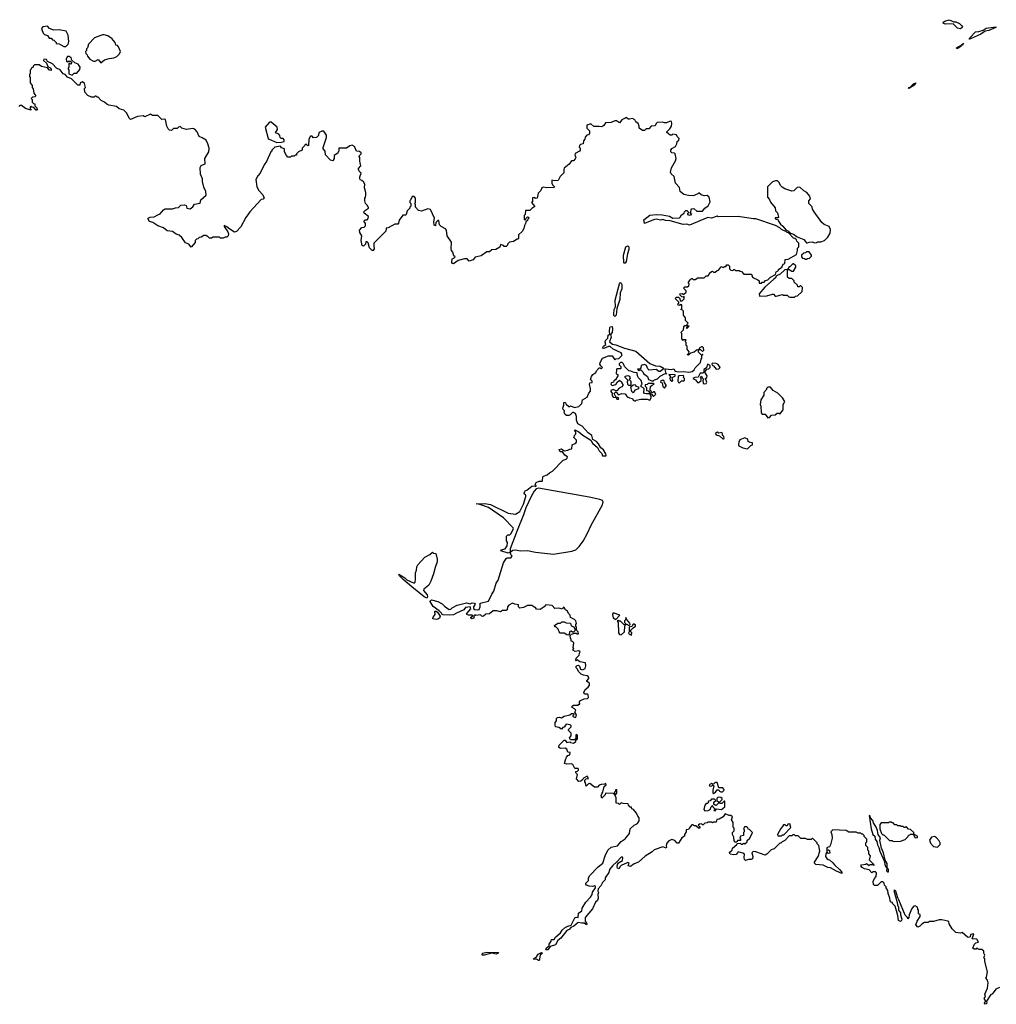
# Model space of a CAD drawing. Extents: x 2528705 to 2678277, y 911730 to 1023331.
# Tile 8 of 241: x 2544895 to 2555495, y 912851 to 923541. Entities that reach past the tile are written whole.
import ezdxf

# ---------------------------------------------------------------- set-up
doc = ezdxf.new("R2010")
doc.units = 0

msp = doc.modelspace()

# ---------------------------------------------------------------- linework, layer by layer
at = {"layer": '0CON20XD'}
for points in [[(2555105, 923442), (2555075, 923449), (2555027, 923497), (2554942, 923492), (2554921, 923501), (2554920, 923515), (2554935, 923527), (2554985, 923541), (2555035, 923518), (2555055, 923517), (2555095, 923499), (2555121, 923475), (2555127, 923465), (2555124, 923456), (2555105, 923442)], [(2545395, 923250), (2545420, 923275), (2545430, 923305), (2545422, 923375), (2545400, 923415), (2545325, 923430), (2545265, 923428), (2545220, 923445), (2545195, 923472), (2545145, 923462), (2545133, 923445), (2545134, 923434), (2545150, 923395), (2545165, 923380), (2545198, 923368), (2545215, 923340), (2545235, 923340), (2545252, 923322), (2545265, 923320), (2545290, 923295), (2545292, 923282), (2545325, 923280), (2545375, 923250), (2545395, 923250)], [(2555201, 923331), (2555208, 923345), (2555270, 923410), (2555307, 923413), (2555352, 923428), (2555385, 923450), (2555490, 923465), (2555490, 923455), (2555415, 923423), (2555374, 923417), (2555327, 923385), (2555215, 923333), (2555201, 923331)], [(2545775, 923073), (2545816, 923104), (2545865, 923120), (2545915, 923126), (2545948, 923142), (2545979, 923171), (2545990, 923195), (2545968, 923248), (2545955, 923262), (2545940, 923265), (2545932, 923295), (2545908, 923318), (2545900, 923335), (2545852, 923365), (2545813, 923377), (2545793, 923377), (2545707, 923343), (2545643, 923277), (2545630, 923235), (2545620, 923225), (2545620, 923205), (2545610, 923195), (2545613, 923173), (2545628, 923158), (2545630, 923145), (2545655, 923112), (2545695, 923090), (2545715, 923092), (2545745, 923110), (2545775, 923073)], [(2555065, 923224), (2555064, 923235), (2555075, 923244), (2555110, 923260), (2555138, 923285), (2555125, 923264), (2555110, 923260), (2555112, 923255), (2555089, 923235), (2555065, 923224)], [(2551895, 922422), (2551875, 922429), (2551815, 922426), (2551802, 922415), (2551791, 922389), (2551750, 922385), (2551725, 922358), (2551695, 922358), (2551675, 922340), (2551655, 922340), (2551620, 922365), (2551620, 922385), (2551608, 922415), (2551583, 922433), (2551572, 922455), (2551545, 922470), (2551515, 922460), (2551503, 922463), (2551475, 922480), (2551468, 922472), (2551430, 922455), (2551407, 922423), (2551372, 922442), (2551355, 922442), (2551316, 922424), (2551255, 922420), (2551236, 922394), (2551215, 922378), (2551185, 922382), (2551125, 922380), (2551095, 922410), (2551050, 922395), (2551050, 922365), (2551080, 922335), (2551080, 922305), (2551068, 922292), (2551052, 922288), (2551033, 922267), (2551028, 922245), (2551013, 922227), (2551010, 922195), (2550983, 922187), (2550970, 922175), (2550968, 922158), (2550977, 922145), (2550978, 922125), (2550970, 922115), (2550925, 922090), (2550920, 922075), (2550932, 922045), (2550925, 922030), (2550905, 922010), (2550885, 922010), (2550859, 921971), (2550805, 921930), (2550800, 921915), (2550802, 921878), (2550762, 921838), (2550740, 921795), (2550705, 921792), (2550672, 921798), (2550670, 921765), (2550677, 921747), (2550700, 921725), (2550695, 921720), (2550615, 921717), (2550575, 921722), (2550564, 921716), (2550550, 921685), (2550522, 921658), (2550510, 921605), (2550495, 921600), (2550485, 921610), (2550462, 921608), (2550460, 921565), (2550450, 921555), (2550487, 921513), (2550455, 921492), (2550432, 921468), (2550385, 921470), (2550380, 921425), (2550372, 921415), (2550372, 921372), (2550388, 921372), (2550392, 921388), (2550405, 921400), (2550418, 921398), (2550420, 921385), (2550410, 921375), (2550408, 921362), (2550390, 921345), (2550390, 921335), (2550373, 921307), (2550367, 921275), (2550348, 921242), (2550310, 921205), (2550310, 921165), (2550305, 921160), (2550295, 921160), (2550255, 921132), (2550213, 921127), (2550190, 921105), (2550188, 921092), (2550175, 921080), (2550155, 921080), (2550145, 921090), (2550115, 921100), (2550107, 921073), (2550062, 921048), (2550018, 921042), (2549995, 921020), (2549965, 921020), (2549902, 920978), (2549838, 920962), (2549817, 920933), (2549775, 920920), (2549750, 920945), (2549724, 920946), (2549655, 920928), (2549605, 920892), (2549593, 920893), (2549584, 920904), (2549590, 920945), (2549608, 920952), (2549620, 920965), (2549608, 920978), (2549597, 921017), (2549582, 921035), (2549578, 921055), (2549580, 921125), (2549533, 921193), (2549528, 921255), (2549515, 921272), (2549470, 921295), (2549450, 921315), (2549445, 921360), (2549435, 921360), (2549412, 921338), (2549408, 921302), (2549392, 921312), (2549390, 921345), (2549398, 921385), (2549355, 921480), (2549325, 921488), (2549255, 921462), (2549225, 921470), (2549190, 921505), (2549190, 921535), (2549180, 921545), (2549190, 921555), (2549190, 921605), (2549175, 921620), (2549155, 921620), (2549138, 921582), (2549130, 921575), (2549130, 921555), (2549140, 921545), (2549140, 921515), (2549130, 921505), (2549130, 921495), (2549100, 921465), (2549090, 921425), (2549085, 921420), (2549055, 921420), (2549012, 921365), (2549007, 921333), (2548998, 921322), (2548965, 921320), (2548895, 921280), (2548872, 921278), (2548870, 921245), (2548740, 921115), (2548737, 921087), (2548742, 921055), (2548730, 921035), (2548720, 921035), (2548692, 921065), (2548677, 921117), (2548665, 921130), (2548652, 921128), (2548647, 921103), (2548635, 921088), (2548625, 921083), (2548611, 921091), (2548600, 921145), (2548610, 921195), (2548585, 921230), (2548583, 921255), (2548610, 921285), (2548635, 921290), (2548647, 921303), (2548647, 921327), (2548630, 921355), (2548645, 921370), (2548665, 921370), (2548677, 921383), (2548680, 921405), (2548635, 921440), (2548632, 921455), (2548647, 921473), (2548680, 921495), (2548680, 921505), (2548670, 921515), (2548670, 921525), (2548650, 921545), (2548640, 921575), (2548640, 921605), (2548650, 921615), (2548652, 921635), (2548652, 921665), (2548638, 921715), (2548640, 921755), (2548625, 921780), (2548607, 921797), (2548595, 921800), (2548588, 921815), (2548588, 921835), (2548600, 921875), (2548580, 921895), (2548572, 921915), (2548573, 921927), (2548598, 921955), (2548588, 922005), (2548588, 922045), (2548580, 922055), (2548583, 922067), (2548600, 922085), (2548600, 922095), (2548582, 922112), (2548550, 922115), (2548528, 922165), (2548505, 922178), (2548478, 922172), (2548442, 922148), (2548365, 922148), (2548360, 922145), (2548360, 922115), (2548350, 922105), (2548348, 922092), (2548310, 922065), (2548310, 922035), (2548300, 922025), (2548300, 922015), (2548295, 922010), (2548270, 922015), (2548213, 922073), (2548210, 922115), (2548188, 922138), (2548188, 922155), (2548226, 922264), (2548226, 922286), (2548195, 922330), (2548175, 922332), (2548160, 922325), (2548140, 922315), (2548138, 922285), (2548115, 922262), (2548085, 922260), (2548068, 922278), (2548052, 922278), (2548032, 922245), (2548030, 922175), (2548023, 922173), (2548005, 922190), (2547995, 922188), (2547990, 922175), (2547962, 922148), (2547960, 922125), (2547920, 922105), (2547900, 922085), (2547898, 922072), (2547885, 922070), (2547875, 922060), (2547845, 922060), (2547835, 922050), (2547805, 922050), (2547790, 922065), (2547770, 922105), (2547768, 922138), (2547735, 922150), (2547727, 922167), (2547663, 922157), (2547630, 922125), (2547630, 922115), (2547620, 922105), (2547575, 922000), (2547550, 921965), (2547506, 921874), (2547478, 921845), (2547458, 921805), (2547468, 921728), (2547490, 921685), (2547535, 921640), (2547550, 921605), (2547537, 921593), (2547515, 921590), (2547392, 921455), (2547348, 921395), (2547296, 921294), (2547249, 921241), (2547225, 921234), (2547175, 921266), (2547145, 921294), (2547113, 921307), (2547113, 921295), (2547155, 921238), (2547163, 921215), (2547157, 921193), (2547145, 921180), (2547125, 921180), (2547105, 921170), (2547075, 921170), (2547065, 921180), (2546995, 921180), (2546975, 921170), (2546955, 921170), (2546935, 921190), (2546925, 921190), (2546915, 921200), (2546895, 921200), (2546865, 921180), (2546842, 921178), (2546828, 921162), (2546815, 921160), (2546800, 921145), (2546798, 921122), (2546755, 921070), (2546730, 921105), (2546695, 921118), (2546655, 921178), (2546625, 921203), (2546595, 921213), (2546552, 921242), (2546495, 921250), (2546455, 921282), (2546395, 921304), (2546340, 921340), (2546305, 921350), (2546288, 921375), (2546290, 921385), (2546312, 921398), (2546355, 921400), (2546395, 921421), (2546418, 921435), (2546455, 921478), (2546474, 921486), (2546555, 921488), (2546585, 921500), (2546617, 921503), (2546643, 921527), (2546685, 921532), (2546702, 921525), (2546710, 921495), (2546745, 921487), (2546775, 921510), (2546793, 921537), (2546855, 921550), (2546860, 921585), (2546918, 921635), (2546916, 921676), (2546893, 921723), (2546878, 921785), (2546880, 921815), (2546857, 921865), (2546853, 921935), (2546865, 921958), (2546908, 921975), (2546904, 922036), (2546948, 922105), (2546952, 922145), (2546938, 922195), (2546918, 922235), (2546875, 922257), (2546844, 922274), (2546822, 922325), (2546795, 922352), (2546775, 922360), (2546705, 922348), (2546653, 922363), (2546635, 922380), (2546620, 922375), (2546605, 922360), (2546565, 922360), (2546542, 922338), (2546522, 922342), (2546508, 922355), (2546492, 922385), (2546478, 922458), (2546465, 922462), (2546438, 922458), (2546395, 922500), (2546335, 922502), (2546315, 922517), (2546255, 922488), (2546235, 922498), (2546175, 922492), (2546098, 922458), (2546085, 922470), (2546055, 922530), (2546025, 922560), (2545973, 922573), (2545947, 922597), (2545863, 922613), (2545840, 922625), (2545817, 922647), (2545780, 922665), (2545745, 922700), (2545735, 922700), (2545725, 922710), (2545715, 922710), (2545705, 922700), (2545675, 922700), (2545635, 922720), (2545602, 922755), (2545600, 922795), (2545610, 922805), (2545597, 922847), (2545578, 922868), (2545550, 922855), (2545548, 922832), (2545525, 922830), (2545459, 922899), (2545415, 922918), (2545388, 922948), (2545368, 922955), (2545336, 922996), (2545294, 923014), (2545252, 923062), (2545197, 923087), (2545185, 923108), (2545158, 923112), (2545155, 923100), (2545185, 923070), (2545202, 923032), (2545225, 923018)], [(2545465, 922940), (2545485, 922960), (2545515, 922960), (2545548, 923002), (2545550, 923025), (2545528, 923058), (2545492, 923072), (2545462, 923102), (2545455, 923130), (2545445, 923130), (2545435, 923140), (2545415, 923140), (2545400, 923115), (2545402, 923092), (2545415, 923080), (2545425, 923090), (2545445, 923090), (2545460, 923075), (2545445, 923060), (2545435, 923070), (2545430, 923065), (2545430, 923025), (2545420, 923015), (2545420, 923005), (2545430, 922995), (2545430, 922955), (2545465, 922940)], [(2545225, 923018), (2545237, 923005), (2545235, 922990), (2545220, 922995), (2545195, 923020), (2545133, 923033), (2545105, 923050), (2545055, 923050), (2545040, 923035), (2545040, 923025), (2545020, 923015), (2545020, 923005), (2545010, 922995), (2545010, 922955), (2545000, 922945), (2545000, 922925), (2545010, 922915), (2545010, 922855), (2545030, 922825), (2545030, 922805), (2545042, 922792), (2545050, 922745), (2545070, 922715), (2545058, 922702), (2545035, 922700), (2545020, 922685), (2545030, 922675), (2545030, 922645), (2545045, 922630), (2545058, 922628), (2545060, 922605), (2545080, 922585), (2545080, 922575), (2545090, 922565), (2545085, 922560), (2545075, 922560), (2545048, 922588), (2545025, 922590), (2545015, 922600), (2545010, 922595), (2545010, 922575), (2545020, 922565), (2545015, 922560), (2544958, 922578), (2544915, 922610), (2544895, 922610), (2544885, 922600)], [(2554545, 922793), (2554541, 922795), (2554549, 922805), (2554566, 922814), (2554572, 922818), (2554595, 922845), (2554620, 922855), (2554610, 922835), (2554580, 922815), (2554566, 922814), (2554566, 922805), (2554545, 922793)], [(2547685, 922208), (2547735, 922212), (2547765, 922220), (2547767, 922237), (2547755, 922250), (2547733, 922253), (2547722, 922262), (2547720, 922285), (2547709, 922299), (2547672, 922312), (2547692, 922348), (2547690, 922375), (2547625, 922430), (2547605, 922430), (2547560, 922375), (2547593, 922253), (2547603, 922243), (2547685, 922208)], [(2550295, 917995), (2550219, 917795), (2550220, 917760), (2550195, 917751), (2550118, 917775), (2550126, 917784), (2550165, 917797), (2550185, 917828), (2550190, 917865), (2550180, 917885), (2550180, 917935), (2550192, 917948), (2550215, 917950), (2550225, 917960), (2550256, 918015), (2550252, 918025), (2550145, 918132), (2549985, 918245), (2549889, 918279), (2549850, 918285), (2549945, 918290), (2550006, 918277), (2550195, 918182), (2550275, 918172), (2550325, 918202), (2550365, 918280), (2550390, 918365), (2550388, 918378), (2550370, 918395), (2550372, 918405), (2550385, 918428), (2550398, 918432), (2550452, 918478), (2550482, 918482), (2550498, 918472), (2550500, 918485), (2550490, 918495), (2550500, 918515), (2550535, 918530), (2550565, 918530), (2550570, 918535), (2550573, 918577), (2550580, 918585), (2550621, 918599), (2550645, 918622), (2550679, 918641), (2550792, 918758), (2550825, 918770), (2550838, 918782), (2550840, 918795), (2550812, 918812), (2550788, 918848), (2550761, 918851), (2550752, 918875), (2550775, 918882), (2550805, 918860), (2550845, 918868), (2550865, 918880), (2550888, 918882), (2550890, 918925), (2550930, 918945), (2550938, 918955), (2550937, 918977), (2550910, 919005), (2550920, 919035), (2550930, 919045), (2550930, 919065), (2550920, 919075), (2550922, 919088), (2550965, 919068), (2551009, 919029), (2551093, 918975), (2551112, 918942), (2551167, 918895), (2551185, 918862), (2551215, 918830), (2551220, 918805), (2551260, 918805), (2551258, 918828), (2551230, 918870), (2551202, 918892), (2551177, 918937), (2551155, 918962), (2551117, 918985), (2551106, 919026), (2551066, 919055), (2550999, 919129), (2550953, 919155), (2550938, 919195), (2550937, 919233), (2550928, 919265), (2550907, 919277), (2550894, 919276), (2550870, 919250), (2550856, 919244), (2550830, 919245), (2550814, 919254), (2550803, 919275), (2550810, 919295), (2550795, 919310), (2550790, 919325), (2550800, 919355), (2550800, 919385), (2550815, 919390), (2550828, 919368), (2550855, 919340), (2550865, 919340), (2550875, 919350), (2550915, 919332), (2550965, 919340), (2550997, 919373), (2551002, 919415), (2551056, 919444), (2551072, 919485), (2551092, 919508), (2551092, 919535), (2551078, 919585), (2551083, 919597), (2551107, 919603), (2551108, 919615), (2551092, 919635), (2551102, 919668), (2551115, 919688), (2551148, 919712), (2551155, 919730), (2551185, 919760), (2551195, 919760), (2551205, 919750), (2551220, 919765), (2551202, 919782), (2551193, 919803), (2551195, 919820), (2551220, 919865), (2551285, 919890), (2551325, 919890), (2551355, 919850), (2551365, 919860), (2551398, 919862), (2551430, 919895), (2551430, 919915), (2551422, 919925), (2551335, 919964), (2551305, 919994), (2551285, 919994), (2551235, 919973), (2551222, 919975), (2551232, 919998), (2551256, 920014), (2551250, 920040), (2551252, 920058), (2551277, 920085), (2551283, 920115), (2551302, 920128), (2551296, 920156), (2551300, 920200), (2551305, 920206), (2551325, 920210), (2551331, 920185), (2551324, 920146), (2551308, 920125), (2551316, 920095), (2551298, 920045), (2551329, 920019), (2551365, 920011), (2551460, 919975), (2551581, 919941), (2551735, 919807), (2551795, 919784), (2551845, 919779), (2551890, 919755), (2551845, 919722), (2551832, 919722), (2551805, 919742), (2551727, 919737), (2551712, 919752), (2551698, 919788), (2551675, 919799), (2551640, 919785), (2551637, 919763), (2551628, 919752), (2551602, 919748), (2551615, 919730), (2551625, 919740), (2551638, 919738), (2551658, 919718), (2551665, 919700), (2551708, 919668), (2551720, 919635), (2551755, 919620), (2551775, 919620), (2551785, 919630), (2551818, 919642), (2551845, 919672), (2551895, 919698), (2551910, 919700), (2551918, 919692), (2551910, 919700), (2551900, 919745), (2551908, 919752), (2551965, 919743), (2551995, 919750), (2552010, 919725), (2552045, 919718), (2552105, 919722), (2552157, 919713), (2552195, 919720), (2552215, 919740), (2552225, 919760), (2552285, 919820), (2552290, 919855), (2552300, 919865), (2552300, 919900), (2552310, 919905), (2552305, 919910), (2552300, 919900), (2552292, 919902), (2552262, 919932), (2552262, 919948), (2552270, 919960), (2552285, 919960), (2552305, 919940), (2552320, 919955), (2552318, 919978), (2552305, 919990), (2552295, 919990), (2552270, 919975), (2552270, 919960), (2552240, 919955), (2552215, 919930), (2552175, 919920), (2552155, 919900), (2552142, 919902), (2552142, 919908), (2552158, 919922), (2552160, 919935), (2552140, 919965), (2552140, 919995), (2552130, 920005), (2552130, 920035), (2552120, 920045), (2552120, 920055), (2552130, 920065), (2552105, 920070), (2552095, 920060), (2552080, 920075), (2552080, 920135), (2552070, 920145), (2552100, 920175), (2552102, 920208), (2552115, 920220), (2552140, 920220), (2552140, 920200), (2552130, 920195), (2552135, 920190), (2552160, 920215), (2552140, 920220), (2552140, 920235), (2552150, 920245), (2552120, 920275), (2552120, 920305), (2552100, 920335), (2552100, 920375), (2552088, 920388), (2552070, 920395), (2552080, 920405), (2552080, 920445), (2552065, 920450), (2552055, 920440), (2552042, 920442), (2552040, 920455), (2552050, 920465), (2552050, 920475), (2552010, 920515), (2552025, 920530), (2552045, 920530), (2552060, 920515), (2552065, 920490), (2552085, 920490), (2552108, 920512), (2552108, 920538), (2552095, 920530), (2552082, 920532), (2552062, 920552), (2552060, 920565), (2552085, 920570), (2552095, 920560), (2552105, 920560), (2552128, 920582), (2552128, 920598), (2552100, 920625), (2552115, 920640), (2552145, 920640), (2552158, 920652), (2552160, 920675), (2552150, 920685), (2552172, 920718), (2552185, 920730), (2552195, 920730), (2552205, 920720), (2552225, 920720), (2552255, 920740), (2552325, 920740), (2552345, 920760), (2552368, 920762), (2552380, 920775), (2552382, 920788), (2552402, 920808), (2552415, 920810), (2552425, 920800), (2552445, 920800), (2552465, 920820), (2552478, 920822), (2552498, 920842), (2552505, 920860), (2552535, 920850), (2552545, 920860), (2552558, 920862), (2552572, 920878), (2552585, 920880), (2552600, 920865), (2552600, 920835), (2552612, 920822), (2552635, 920820), (2552645, 920830), (2552655, 920830), (2552665, 920820), (2552705, 920820), (2552715, 920810), (2552728, 920808), (2552755, 920780), (2552835, 920780), (2552850, 920765), (2552840, 920755), (2552852, 920742), (2552908, 920718), (2552920, 920705), (2552922, 920682), (2552945, 920680), (2552955, 920690), (2552975, 920692), (2552991, 920709), (2553015, 920718), (2553044, 920746), (2553097, 920773), (2553107, 920803), (2553128, 920815), (2553132, 920828), (2553166, 920854), (2553182, 920888), (2553198, 920895), (2553202, 920938), (2553235, 920942), (2553325, 920992), (2553338, 921035), (2553338, 921062), (2553350, 921075), (2553350, 921115), (2553330, 921135), (2553325, 921150), (2553307, 921167), (2553295, 921170), (2553238, 921228), (2553225, 921230), (2553218, 921238), (2553165, 921262), (2553145, 921282), (2553100, 921305), (2552885, 921378), (2552855, 921378), (2552694, 921406), (2552475, 921402), (2552465, 921407), (2552405, 921388), (2552365, 921392), (2552165, 921312), (2552135, 921320), (2552098, 921318), (2551955, 921356), (2551905, 921360), (2551875, 921372), (2551854, 921366), (2551805, 921374), (2551775, 921369), (2551675, 921330), (2551671, 921368), (2551735, 921419), (2551805, 921428), (2551869, 921421), (2551947, 921407), (2551985, 921388), (2552055, 921391), (2552065, 921397), (2552078, 921422), (2552108, 921442), (2552110, 921455), (2552125, 921470), (2552135, 921470), (2552160, 921445), (2552142, 921438), (2552142, 921425), (2552165, 921418), (2552190, 921425), (2552180, 921435), (2552180, 921455), (2552183, 921477), (2552192, 921488), (2552212, 921492), (2552243, 921463), (2552305, 921461), (2552330, 921495), (2552369, 921521), (2552390, 921565), (2552380, 921615), (2552355, 921632), (2552325, 921630), (2552291, 921641), (2552265, 921660), (2552255, 921650), (2552205, 921628), (2552155, 921632), (2552105, 921643), (2552062, 921675), (2552055, 921720), (2552012, 921765), (2551997, 921837), (2551965, 921868), (2551958, 921885), (2551968, 921932), (2552012, 922008), (2552020, 922035), (2552010, 922085), (2552002, 922092), (2551972, 922095), (2551962, 922105), (2551962, 922125), (2551975, 922142), (2552012, 922165), (2552028, 922195), (2552030, 922220), (2552050, 922235), (2552052, 922252), (2552032, 922272), (2552025, 922290), (2551985, 922300), (2551972, 922288), (2551955, 922288), (2551920, 922315), (2551920, 922325), (2551953, 922357), (2551968, 922385), (2551973, 922415), (2551968, 922435), (2551955, 922440), (2551917, 922423), (2551895, 922422)], [(2553445, 921118), (2553465, 921127), (2553495, 921130), (2553525, 921120), (2553545, 921122), (2553555, 921130), (2553592, 921128), (2553630, 921145), (2553665, 921180), (2553690, 921225), (2553697, 921265), (2553680, 921295), (2553625, 921318), (2553601, 921341), (2553518, 921455), (2553500, 921485), (2553495, 921510), (2553460, 921545), (2553460, 921575), (2553478, 921595), (2553472, 921625), (2553437, 921665), (2553405, 921682), (2553362, 921722), (2553335, 921718), (2553297, 921683), (2553275, 921678), (2553200, 921705), (2553172, 921722), (2553155, 921738), (2553136, 921776), (2553121, 921791), (2553097, 921793), (2553065, 921780), (2553013, 921725), (2553012, 921615), (2553035, 921590), (2553045, 921560), (2553095, 921500), (2553100, 921465), (2553120, 921445), (2553130, 921395), (2553125, 921390), (2553095, 921390), (2553095, 921380), (2553128, 921368), (2553130, 921355), (2553151, 921321), (2553179, 921299), (2553210, 921260), (2553240, 921245), (2553262, 921222), (2553295, 921212), (2553333, 921183), (2553406, 921156), (2553435, 921120), (2553445, 921118)], [(2551465, 920898), (2551455, 920898), (2551453, 920903), (2551449, 920985), (2551474, 921075), (2551495, 921087), (2551506, 921075), (2551507, 921045), (2551491, 920999), (2551478, 920915), (2551465, 920898)], [(2553435, 920940), (2553445, 920950), (2553468, 920952), (2553490, 920975), (2553490, 920985), (2553465, 921020), (2553435, 921020), (2553425, 921010), (2553405, 921008), (2553382, 920985), (2553380, 920965), (2553392, 920952), (2553415, 920950), (2553425, 920940), (2553435, 920940)], [(2553305, 920530), (2553315, 920540), (2553338, 920542), (2553388, 920592), (2553390, 920635), (2553375, 920650), (2553365, 920650), (2553355, 920640), (2553342, 920642), (2553338, 920658), (2553302, 920692), (2553300, 920705), (2553275, 920730), (2553245, 920730), (2553230, 920745), (2553230, 920830), (2553245, 920830), (2553275, 920810), (2553295, 920810), (2553320, 920855), (2553318, 920868), (2553295, 920890), (2553285, 920890), (2553258, 920862), (2553245, 920858), (2553230, 920830), (2553200, 920825), (2553150, 920780), (2553111, 920759), (2553096, 920734), (2553075, 920722), (2552982, 920638), (2552920, 920565), (2552925, 920540), (2553005, 920542), (2553065, 920560), (2553075, 920560), (2553095, 920540), (2553105, 920540), (2553175, 920558), (2553185, 920550), (2553225, 920550), (2553243, 920533), (2553255, 920530), (2553305, 920530)], [(2551355, 920318), (2551345, 920330), (2551344, 920345), (2551349, 920395), (2551363, 920425), (2551359, 920495), (2551405, 920672), (2551415, 920688), (2551425, 920680), (2551430, 920665), (2551432, 920618), (2551414, 920576), (2551408, 920502), (2551378, 920405), (2551369, 920335), (2551355, 920318)], [(2551575, 919400), (2551585, 919410), (2551635, 919422), (2551705, 919420), (2551735, 919410), (2551750, 919435), (2551750, 919455), (2551740, 919465), (2551740, 919480), (2551748, 919478), (2551775, 919450), (2551800, 919475), (2551785, 919500), (2551775, 919500), (2551765, 919490), (2551738, 919518), (2551742, 919558), (2551762, 919578), (2551780, 919585), (2551775, 919590), (2551715, 919590), (2551705, 919580), (2551682, 919578), (2551682, 919562), (2551698, 919548), (2551700, 919515), (2551715, 919510), (2551738, 919488), (2551740, 919480), (2551695, 919478), (2551675, 919483), (2551668, 919495), (2551672, 919532), (2551658, 919548), (2551640, 919555), (2551640, 919575), (2551650, 919585), (2551640, 919625), (2551613, 919653), (2551602, 919675), (2551598, 919708), (2551565, 919710), (2551527, 919727), (2551505, 919730), (2551460, 919775), (2551450, 919805), (2551435, 919820), (2551415, 919820), (2551400, 919805), (2551400, 919795), (2551420, 919775), (2551420, 919755), (2551415, 919750), (2551378, 919752), (2551372, 919745), (2551370, 919695), (2551388, 919688), (2551387, 919673), (2551360, 919630), (2551345, 919620), (2551340, 919605), (2551315, 919600), (2551310, 919585), (2551325, 919570), (2551365, 919580), (2551380, 919605), (2551405, 919628), (2551430, 919605), (2551430, 919595), (2551442, 919582), (2551442, 919568), (2551430, 919555), (2551401, 919539), (2551375, 919510), (2551365, 919510), (2551335, 919528), (2551310, 919515), (2551310, 919505), (2551328, 919478), (2551323, 919463), (2551335, 919442), (2551370, 919440), (2551375, 919420), (2551395, 919420), (2551397, 919427), (2551385, 919440), (2551370, 919440), (2551350, 919475), (2551350, 919485), (2551362, 919498), (2551368, 919498), (2551395, 919470), (2551428, 919482), (2551465, 919480), (2551487, 919447), (2551514, 919434), (2551548, 919428), (2551552, 919412), (2551575, 919400)], [(2552325, 919588), (2552345, 919592), (2552352, 919605), (2552340, 919645), (2552352, 919655), (2552358, 919675), (2552330, 919715), (2552352, 919748), (2552375, 919752), (2552390, 919765), (2552388, 919788), (2552365, 919800), (2552355, 919790), (2552348, 919762), (2552320, 919745), (2552320, 919715), (2552310, 919705), (2552280, 919705), (2552260, 919660), (2552224, 919656), (2552200, 919645), (2552231, 919631), (2552253, 919603), (2552267, 919603), (2552290, 919625), (2552290, 919645), (2552280, 919655), (2552295, 919670), (2552302, 919652), (2552320, 919635), (2552310, 919625), (2552313, 919593), (2552325, 919588)], [(2552455, 919748), (2552485, 919752), (2552498, 919765), (2552476, 919796), (2552455, 919809), (2552415, 919812), (2552408, 919805), (2552410, 919790), (2552425, 919782), (2552455, 919748)], [(2551525, 919570), (2551505, 919570), (2551495, 919580), (2551493, 919613), (2551500, 919625), (2551468, 919655), (2551465, 919670), (2551495, 919678), (2551515, 919670), (2551520, 919645), (2551510, 919635), (2551530, 919615), (2551530, 919575), (2551525, 919570)], [(2551975, 919618), (2551985, 919620), (2551978, 919655), (2552005, 919670), (2552010, 919675), (2552008, 919685), (2551942, 919688), (2551960, 919665), (2551952, 919645), (2551955, 919630), (2551975, 919618)], [(2552055, 919600), (2552078, 919622), (2552105, 919620), (2552110, 919625), (2552110, 919645), (2552100, 919655), (2552102, 919672), (2552095, 919680), (2552054, 919676), (2552043, 919667), (2552038, 919615), (2552044, 919604), (2552055, 919600)], [(2551555, 919490), (2551540, 919505), (2551530, 919555), (2551552, 919578), (2551575, 919580), (2551582, 919562), (2551610, 919555), (2551610, 919535), (2551572, 919518), (2551555, 919490)], [(2551895, 919540), (2551912, 919565), (2551912, 919575), (2551892, 919602), (2551890, 919615), (2551875, 919628), (2551855, 919620), (2551850, 919605), (2551868, 919598), (2551875, 919560), (2551895, 919540)], [(2553015, 919220), (2553035, 919222), (2553055, 919248), (2553095, 919250), (2553115, 919270), (2553135, 919270), (2553145, 919260), (2553158, 919272), (2553180, 919305), (2553180, 919365), (2553198, 919395), (2553174, 919434), (2553125, 919488), (2553074, 919514), (2553045, 919550), (2553015, 919550), (2553002, 919538), (2553000, 919525), (2552970, 919495), (2552970, 919465), (2552940, 919415), (2552932, 919365), (2552940, 919345), (2552942, 919272), (2552955, 919260), (2552988, 919258), (2553015, 919220)], [(2552535, 918990), (2552540, 918995), (2552538, 919015), (2552522, 919032), (2552522, 919045), (2552515, 919058), (2552485, 919052), (2552465, 919062), (2552450, 919055), (2552448, 919045), (2552454, 919034), (2552492, 919022), (2552525, 918990), (2552535, 918990)], [(2552795, 918882), (2552832, 918918), (2552850, 918925), (2552848, 918948), (2552825, 918950), (2552803, 918963), (2552798, 918988), (2552765, 919002), (2552711, 918979), (2552700, 918955), (2552698, 918925), (2552702, 918915), (2552745, 918892), (2552795, 918882)], [(2552752, 914758), (2552760, 914745), (2552760, 914725), (2552750, 914715), (2552750, 914685), (2552720, 914675), (2552712, 914655), (2552720, 914645), (2552720, 914630), (2552685, 914630), (2552678, 914612), (2552662, 914612), (2552650, 914625), (2552647, 914667), (2552630, 914695), (2552630, 914715), (2552650, 914735), (2552650, 914765), (2552640, 914775), (2552640, 914825), (2552620, 914855), (2552630, 914885), (2552615, 914900), (2552595, 914900), (2552552, 914918), (2552530, 914885), (2552487, 914863), (2552462, 914858), (2552455, 914830), (2552425, 914830), (2552415, 914820), (2552405, 914830), (2552365, 914830), (2552355, 914820), (2552332, 914818), (2552315, 914800), (2552305, 914800), (2552295, 914810), (2552273, 914807), (2552260, 914795), (2552278, 914778), (2552277, 914763), (2552263, 914763), (2552235, 914790), (2552215, 914790), (2552205, 914800), (2552192, 914798), (2552160, 914765), (2552155, 914750), (2552130, 914745), (2552130, 914725), (2552110, 914695), (2552110, 914675), (2552081, 914659), (2552045, 914600), (2552032, 914602), (2552005, 914630), (2551975, 914640), (2551965, 914638), (2551940, 914625), (2551919, 914601), (2551912, 914575), (2551917, 914555), (2551910, 914545), (2551875, 914560), (2551782, 914528), (2551760, 914505), (2551685, 914458), (2551610, 914395), (2551563, 914377), (2551525, 914348), (2551500, 914355), (2551510, 914385), (2551495, 914390), (2551425, 914360), (2551411, 914349), (2551397, 914323), (2551385, 914328), (2551379, 914345), (2551382, 914368), (2551394, 914386), (2551436, 914414), (2551443, 914443), (2551439, 914449), (2551425, 914449), (2551415, 914441), (2551380, 914400), (2551330, 914355), (2551295, 914315), (2551289, 914281), (2551251, 914225), (2551248, 914202), (2551221, 914175), (2551203, 914137), (2551172, 914105), (2551171, 914081), (2551178, 914065), (2551170, 914045), (2551172, 914005), (2551165, 913980), (2551145, 913960), (2551111, 913889), (2551032, 913795), (2551032, 913755), (2551052, 913725), (2551048, 913715), (2551022, 913732), (2550995, 913731), (2550955, 913740), (2550911, 913699), (2550876, 913684), (2550860, 913665), (2550835, 913651), (2550769, 913571), (2550735, 913543), (2550712, 913498), (2550651, 913479), (2550627, 913443), (2550605, 913442), (2550614, 913466), (2550643, 913485), (2550643, 913505), (2550663, 913535), (2550666, 913554), (2550695, 913556), (2550711, 913580), (2550764, 913626), (2550782, 913658), (2550815, 913684), (2550845, 913701), (2550881, 913709), (2550921, 913789), (2550934, 913796), (2550956, 913795), (2550961, 913839), (2550995, 913865), (2551001, 913895), (2551041, 913959), (2551091, 914015), (2551107, 914043), (2551111, 914069), (2551146, 914115), (2551145, 914130), (2551135, 914136), (2551115, 914130), (2551075, 914133), (2551048, 914145), (2551040, 914155), (2551040, 914165), (2551068, 914195), (2551068, 914222), (2551078, 914245), (2551172, 914345), (2551225, 914382), (2551248, 914465), (2551277, 914525), (2551315, 914557), (2551385, 914572), (2551425, 914618), (2551465, 914648), (2551512, 914705), (2551522, 914755), (2551564, 914796), (2551600, 914815), (2551620, 914845), (2551618, 914875), (2551603, 914893), (2551590, 914925), (2551556, 914966), (2551540, 914975), (2551535, 914990), (2551522, 914992), (2551502, 915012), (2551498, 915028), (2551445, 915030), (2551425, 915040), (2551405, 915020), (2551395, 915030), (2551370, 915035), (2551370, 915095), (2551350, 915130), (2551365, 915130), (2551378, 915142), (2551378, 915178), (2551362, 915178), (2551360, 915165), (2551350, 915155), (2551350, 915130), (2551335, 915140), (2551252, 915145), (2551248, 915125), (2551215, 915090), (2551207, 915115), (2551213, 915137), (2551224, 915155), (2551240, 915215), (2551260, 915235), (2551258, 915248), (2551245, 915240), (2551205, 915238), (2551185, 915230), (2551165, 915210), (2551135, 915210), (2551085, 915250), (2551070, 915245), (2551045, 915220), (2551037, 915257), (2551030, 915265), (2551030, 915285), (2551045, 915300), (2551068, 915302), (2551055, 915328), (2551013, 915307), (2551008, 915292), (2550987, 915273), (2550965, 915270), (2550938, 915298), (2550948, 915348), (2550932, 915365), (2550932, 915378), (2550948, 915382), (2550960, 915395), (2550960, 915405), (2550955, 915410), (2550922, 915412), (2550898, 915455), (2550885, 915462), (2550835, 915458), (2550810, 915465), (2550818, 915505), (2550831, 915535), (2550845, 915552), (2550865, 915560), (2550870, 915585), (2550845, 915590), (2550835, 915620), (2550815, 915632), (2550765, 915628), (2550748, 915638), (2550750, 915665), (2550805, 915718), (2550815, 915720), (2550833, 915693), (2550865, 915700), (2550875, 915692), (2550905, 915688), (2550930, 915705), (2550932, 915718), (2550950, 915735), (2550950, 915775), (2550935, 915780), (2550930, 915775), (2550930, 915735), (2550918, 915722), (2550872, 915722), (2550862, 915745), (2550880, 915765), (2550880, 915795), (2550850, 915825), (2550850, 915835), (2550880, 915865), (2550880, 915875), (2550870, 915885), (2550828, 915892), (2550805, 915860), (2550790, 915855), (2550775, 915840), (2550745, 915858), (2550712, 915862), (2550708, 915885), (2550708, 915912), (2550722, 915928), (2550720, 915955), (2550734, 915966), (2550755, 915970), (2550777, 915963), (2550805, 915978), (2550867, 915993), (2550885, 916010), (2550905, 916010), (2550910, 915995), (2550900, 915985), (2550900, 915975), (2550930, 915965), (2550940, 915995), (2550922, 916022), (2550930, 916045), (2550918, 916058), (2550892, 916075), (2550893, 916087), (2550905, 916100), (2550955, 916100), (2550965, 916110), (2550975, 916110), (2550972, 916135), (2550982, 916148), (2551023, 916167), (2551057, 916173), (2551067, 916183), (2551065, 916210), (2551058, 916218), (2551025, 916218), (2551017, 916235), (2551031, 916269), (2551066, 916294), (2551080, 916315), (2551078, 916338), (2551050, 916355), (2551050, 916365), (2551072, 916388), (2551070, 916405), (2551056, 916416), (2551014, 916424), (2550990, 916435), (2550962, 916465), (2550951, 916491), (2550934, 916504), (2550930, 916515), (2550945, 916530), (2550962, 916532), (2550972, 916522), (2550981, 916491), (2551005, 916482), (2551032, 916498), (2551040, 916525), (2551035, 916558), (2550975, 916568), (2550945, 916590), (2550935, 916580), (2550930, 916585), (2550935, 916610), (2550968, 916642), (2550970, 916665), (2550978, 916678), (2550965, 916690), (2550925, 916682), (2550900, 916695), (2550908, 916715), (2550903, 916723), (2550908, 916775), (2550895, 916790), (2550880, 916795), (2550880, 916815), (2550873, 916823), (2550868, 916855), (2550885, 916870), (2550915, 916880), (2550935, 916880), (2550945, 916872), (2550960, 916875), (2550957, 916897), (2550940, 916915), (2550940, 916945), (2550930, 916955), (2550930, 916975), (2550938, 916985), (2550930, 917015), (2550918, 917028), (2550875, 917050), (2550870, 917075), (2550853, 917093), (2550840, 917120), (2550818, 917135), (2550805, 917160), (2550792, 917158), (2550785, 917140), (2550745, 917152), (2550705, 917148), (2550675, 917182), (2550605, 917188), (2550588, 917165), (2550545, 917138), (2550505, 917140), (2550495, 917160), (2550485, 917160), (2550455, 917180), (2550405, 917182), (2550365, 917158), (2550325, 917151), (2550308, 917165), (2550308, 917188), (2550270, 917195), (2550245, 917208), (2550205, 917183), (2550190, 917165), (2550187, 917135), (2550175, 917128), (2550135, 917127), (2550115, 917112), (2550075, 917123), (2550035, 917122), (2549995, 917089), (2549955, 917088), (2549930, 917065), (2549915, 917060), (2549895, 917078), (2549845, 917072), (2549835, 917078), (2549820, 917065), (2549828, 917055), (2549822, 917045), (2549805, 917038), (2549792, 917045), (2549792, 917055), (2549810, 917065), (2549810, 917075), (2549765, 917077), (2549748, 917085), (2549748, 917095), (2549793, 917145), (2549785, 917168), (2549735, 917159), (2549714, 917135), (2549635, 917099), (2549605, 917078), (2549555, 917075), (2549491, 917081), (2549480, 917085), (2549475, 917098), (2549448, 917125), (2549382, 917172), (2549351, 917225), (2549353, 917237), (2549365, 917243), (2549435, 917225), (2549480, 917200), (2549505, 917174), (2549555, 917138), (2549575, 917140), (2549590, 917155), (2549645, 917183), (2549745, 917211), (2549785, 917200), (2549805, 917210), (2549833, 917205), (2549838, 917195), (2549819, 917165), (2549819, 917149), (2549835, 917139), (2549865, 917133), (2549881, 917139), (2549894, 917165), (2549893, 917205), (2549985, 917228), (2550020, 917305), (2550040, 917335), (2550067, 917425), (2550088, 917455), (2550147, 917645), (2550175, 917692), (2550185, 917700), (2550225, 917700), (2550240, 917715), (2550228, 917728), (2550220, 917760), (2550247, 917783), (2550274, 917786), (2550335, 917776), (2550405, 917779), (2550495, 917760), (2550689, 917739), (2550889, 917771), (2550933, 917787), (2550969, 917821), (2551012, 917878), (2551058, 917968), (2551097, 918055), (2551222, 918275), (2551229, 918305), (2551221, 918321), (2551193, 918333), (2551075, 918358), (2550526, 918454), (2550501, 918449), (2550478, 918422), (2550450, 918370), (2550390, 918240), (2550365, 918164), (2550295, 917995)], [(2549315, 917261), (2549284, 917274), (2549152, 917382), (2549058, 917465), (2549018, 917505), (2549010, 917520), (2549075, 917483), (2549098, 917458), (2549176, 917424), (2549186, 917434), (2549192, 917465), (2549190, 917535), (2549201, 917565), (2549205, 917600), (2549216, 917624), (2549293, 917705), (2549346, 917734), (2549375, 917760), (2549385, 917750), (2549410, 917745), (2549427, 917685), (2549426, 917656), (2549403, 917595), (2549388, 917525), (2549356, 917445), (2549335, 917403), (2549283, 917357), (2549278, 917345), (2549316, 917296), (2549321, 917275), (2549315, 917261)], [(2549415, 917028), (2549378, 917038), (2549382, 917055), (2549403, 917085), (2549400, 917115), (2549405, 917120), (2549415, 917120), (2549429, 917109), (2549458, 917065), (2549452, 917045), (2549435, 917032), (2549415, 917028)], [(2551365, 917030), (2551410, 917075), (2551335, 917100), (2551330, 917085), (2551338, 917048), (2551365, 917030)], [(2550855, 916860), (2550835, 916862), (2550805, 916880), (2550762, 916882), (2550750, 916895), (2550740, 916925), (2550715, 916950), (2550705, 916950), (2550700, 916965), (2550735, 916990), (2550765, 916990), (2550778, 917002), (2550805, 917002), (2550825, 916992), (2550875, 916988), (2550881, 916961), (2550908, 916948), (2550920, 916925), (2550920, 916905), (2550905, 916890), (2550895, 916890), (2550882, 916902), (2550865, 916900), (2550855, 916860)], [(2551425, 916863), (2551458, 916895), (2551462, 916958), (2551470, 916970), (2551487, 916977), (2551505, 916960), (2551520, 916975), (2551518, 916988), (2551482, 917032), (2551475, 917050), (2551470, 917025), (2551460, 917015), (2551460, 916995), (2551470, 916985), (2551470, 916970), (2551455, 916970), (2551415, 917010), (2551405, 917010), (2551395, 917020), (2551380, 917015), (2551390, 916995), (2551394, 916884), (2551406, 916866), (2551425, 916863)], [(2551535, 916860), (2551540, 916885), (2551530, 916895), (2551530, 916915), (2551552, 916938), (2551580, 916955), (2551578, 916968), (2551565, 916980), (2551552, 916978), (2551538, 916952), (2551510, 916945), (2551510, 916895), (2551502, 916882), (2551520, 916865), (2551535, 916860)], [(2552425, 915140), (2552446, 915154), (2552465, 915180), (2552485, 915180), (2552490, 915165), (2552505, 915158), (2552522, 915158), (2552540, 915175), (2552538, 915188), (2552525, 915200), (2552482, 915202), (2552465, 915260), (2552445, 915260), (2552425, 915240), (2552415, 915240), (2552405, 915250), (2552380, 915235), (2552385, 915220), (2552407, 915223), (2552415, 915230), (2552430, 915225), (2552420, 915175), (2552420, 915145), (2552425, 915140)], [(2552445, 914950), (2552458, 914972), (2552512, 914968), (2552550, 914995), (2552548, 915058), (2552542, 915058), (2552515, 915030), (2552502, 915032), (2552490, 915045), (2552520, 915075), (2552520, 915085), (2552505, 915098), (2552475, 915100), (2552460, 915085), (2552460, 915065), (2552478, 915048), (2552480, 915035), (2552455, 915010), (2552442, 915012), (2552430, 915025), (2552430, 915045), (2552450, 915065), (2552435, 915080), (2552402, 915078), (2552388, 915062), (2552370, 915055), (2552365, 915030), (2552345, 915030), (2552330, 915015), (2552320, 914965), (2552333, 914953), (2552366, 914954), (2552390, 914965), (2552400, 914995), (2552415, 915010), (2552420, 914995), (2552440, 914975), (2552440, 914965), (2552430, 914955), (2552445, 914950)], [(2554325, 914290), (2554326, 914315), (2554310, 914335), (2554309, 914379), (2554287, 914417), (2554269, 914495), (2554248, 914545), (2554232, 914635), (2554237, 914657), (2554213, 914695), (2554207, 914737), (2554192, 914775), (2554162, 914822), (2554155, 914848), (2554130, 914875), (2554127, 914895), (2554115, 914900), (2554138, 914755), (2554156, 914696), (2554176, 914676), (2554180, 914645), (2554198, 914618), (2554204, 914584), (2554220, 914555), (2554230, 914515), (2554278, 914408), (2554289, 914355), (2554308, 914328), (2554305, 914300), (2554315, 914290), (2554325, 914290)], [(2555530, 913035), (2555490, 913015), (2555449, 912961), (2555434, 912956), (2555390, 912885), (2555393, 912865), (2555386, 912855), (2555375, 912851), (2555366, 912865), (2555375, 912882), (2555380, 912885), (2555364, 912915), (2555377, 912935), (2555369, 912961), (2555398, 913025), (2555408, 913085), (2555400, 913115), (2555380, 913135), (2555390, 913145), (2555400, 913205), (2555370, 913315), (2555370, 913345), (2555360, 913355), (2555370, 913385), (2555360, 913405), (2555358, 913428), (2555337, 913447), (2555308, 913448), (2555285, 913460), (2555275, 913450), (2555255, 913450), (2555242, 913462), (2555260, 913505), (2555272, 913518), (2555300, 913525), (2555285, 913560), (2555232, 913562), (2555250, 913615), (2555215, 913610), (2555212, 913585), (2555195, 913577), (2555181, 913581), (2555125, 913630), (2555105, 913622), (2555055, 913630), (2555015, 913670), (2554982, 913725), (2554980, 913745), (2554970, 913755), (2554905, 913770), (2554875, 913770), (2554815, 913750), (2554765, 913750), (2554755, 913740), (2554715, 913738), (2554685, 913722), (2554665, 913700), (2554645, 913690), (2554622, 913715), (2554636, 913754), (2554668, 913805), (2554670, 913825), (2554650, 913835), (2554650, 913875), (2554643, 913883), (2554640, 913905), (2554615, 913920), (2554600, 913915), (2554577, 913893), (2554548, 913822), (2554547, 913793), (2554535, 913780), (2554532, 913792), (2554505, 913818), (2554437, 913987), (2554426, 914006), (2554405, 914078), (2554395, 914090), (2554384, 914086), (2554420, 913955), (2554421, 913931), (2554433, 913905), (2554432, 913875), (2554456, 913846), (2554454, 913824), (2554468, 913775), (2554465, 913760), (2554455, 913752), (2554432, 913762), (2554428, 913815), (2554397, 913917), (2554370, 913945), (2554370, 913955), (2554355, 913960), (2554343, 913973), (2554340, 914005), (2554320, 914055), (2554317, 914087), (2554300, 914115), (2554300, 914125), (2554280, 914145), (2554278, 914168), (2554265, 914180), (2554245, 914180), (2554205, 914140), (2554172, 914142), (2554163, 914153), (2554160, 914185), (2554172, 914218), (2554192, 914238), (2554195, 914280), (2554185, 914290), (2554155, 914290), (2554145, 914280), (2554115, 914310), (2554063, 914323), (2554040, 914335), (2554023, 914353), (2554033, 914367), (2554078, 914372), (2554085, 914380), (2554115, 914360), (2554125, 914370), (2554160, 914370), (2554165, 914360), (2554170, 914365), (2554120, 914415), (2554130, 914465), (2554110, 914485), (2554110, 914515), (2554100, 914525), (2554100, 914555), (2554080, 914575), (2554080, 914605), (2554090, 914615), (2554090, 914645), (2554062, 914672), (2554060, 914685), (2554048, 914698), (2554035, 914700), (2554025, 914710), (2553995, 914710), (2553975, 914720), (2553895, 914720), (2553865, 914740), (2553720, 914745), (2553700, 914725), (2553710, 914695), (2553712, 914655), (2553697, 914583), (2553685, 914560), (2553660, 914555), (2553653, 914533), (2553655, 914520), (2553665, 914530), (2553675, 914530), (2553685, 914520), (2553687, 914493), (2553675, 914490), (2553655, 914510), (2553643, 914483), (2553642, 914455), (2553654, 914434), (2553670, 914425), (2553685, 914420), (2553719, 914389), (2553738, 914365), (2553792, 914315), (2553820, 914285), (2553818, 914272), (2553760, 914295), (2553695, 914332), (2553665, 914338), (2553615, 914362), (2553535, 914370), (2553523, 914383), (2553523, 914395), (2553562, 914455), (2553578, 914515), (2553570, 914575), (2553550, 914595), (2553550, 914605), (2553505, 914650), (2553495, 914650), (2553485, 914640), (2553445, 914640), (2553425, 914650), (2553375, 914650), (2553345, 914680), (2553315, 914680), (2553305, 914690), (2553285, 914690), (2553275, 914680), (2553245, 914680), (2553199, 914631), (2553170, 914615), (2553158, 914602), (2553145, 914600), (2553085, 914538), (2553052, 914528), (2553005, 914480), (2552985, 914472), (2552885, 914508), (2552855, 914509), (2552842, 914495), (2552852, 914455), (2552848, 914432), (2552835, 914424), (2552807, 914423), (2552773, 914413), (2552762, 914425), (2552758, 914445), (2552762, 914482), (2552745, 914492), (2552695, 914508), (2552671, 914479), (2552646, 914474), (2552605, 914482), (2552599, 914495), (2552605, 914508), (2552628, 914525), (2552630, 914545), (2552680, 914585), (2552682, 914598), (2552715, 914600), (2552725, 914590), (2552735, 914590), (2552755, 914600), (2552767, 914593), (2552790, 914615), (2552792, 914628), (2552820, 914655), (2552847, 914717), (2552818, 914748), (2552802, 914752), (2552798, 914768), (2552787, 914777), (2552763, 914777), (2552752, 914758)], [(2553165, 914680), (2553175, 914690), (2553188, 914692), (2553265, 914770), (2553255, 914810), (2553232, 914808), (2553225, 914790), (2553215, 914790), (2553205, 914800), (2553185, 914800), (2553175, 914780), (2553155, 914760), (2553120, 914695), (2553125, 914680), (2553165, 914680)], [(2554395, 914620), (2554455, 914622), (2554505, 914640), (2554538, 914672), (2554542, 914688), (2554555, 914690), (2554565, 914700), (2554600, 914700), (2554600, 914685), (2554615, 914660), (2554638, 914662), (2554638, 914678), (2554600, 914700), (2554600, 914715), (2554565, 914750), (2554542, 914752), (2554515, 914780), (2554505, 914770), (2554495, 914770), (2554485, 914780), (2554463, 914783), (2554455, 914790), (2554425, 914790), (2554415, 914800), (2554395, 914800), (2554375, 914820), (2554365, 914820), (2554355, 914830), (2554335, 914830), (2554325, 914820), (2554245, 914820), (2554230, 914805), (2554230, 914755), (2554250, 914705), (2554262, 914692), (2554275, 914690), (2554335, 914630), (2554365, 914630), (2554373, 914623), (2554395, 914620)], [(2554855, 914559), (2554884, 914585), (2554886, 914605), (2554876, 914625), (2554845, 914660), (2554825, 914672), (2554790, 914665), (2554770, 914635), (2554779, 914599), (2554813, 914565), (2554855, 914559)], [(2549935, 913383), (2549914, 913384), (2549919, 913405), (2549964, 913416), (2550092, 913415), (2550087, 913405), (2550065, 913397), (2550015, 913405), (2549935, 913383)], [(2550525, 913327), (2550505, 913342), (2550475, 913338), (2550470, 913345), (2550503, 913367), (2550523, 913397), (2550560, 913415), (2550570, 913405), (2550544, 913386), (2550535, 913328), (2550525, 913327)]]:
    msp.add_lwpolyline(points, dxfattribs=at)

doc.saveas('drawing.dxf')
